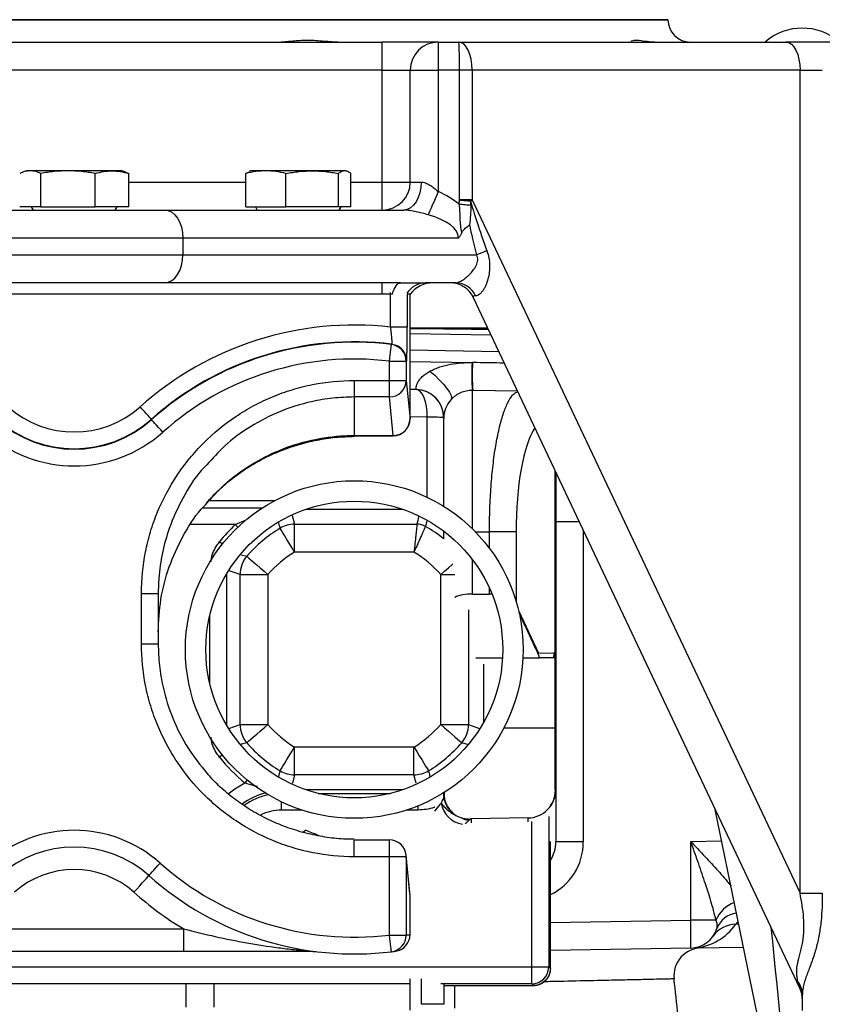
# Model space of a CAD drawing. Extents: x 167 to 762, y 25 to 1311.
# Tile 5 of 26: x 455 to 598, y 466 to 642. Entities that reach past the tile are written whole.
import ezdxf

# ---------------------------------------------------------------- set-up
doc = ezdxf.new("R2010")
doc.units = 0
doc.layers.get('0').update_dxf_attribs({"linetype": 'CONTINUOUS'})

msp = doc.modelspace()

# ---------------------------------------------------------------- linework, layer by layer
at = {"color": 7, "linetype": 'CONTINUOUS'}
for p, q in [((570.34, 641.59), (358.34, 641.59)), ((409.34, 637.59), (519.34, 637.59)), ((529.34, 637.59), (519.34, 637.59)), ((519.34, 632.59), (519.34, 637.59)), ((529.34, 637.59), (532.99, 637.59)), ((529.34, 637.59), (529.34, 632.59)), ((532.99, 637.59), (591.39, 637.59)), ((599.34, 637.59), (591.39, 637.59)), ((519.34, 632.59), (409.34, 632.59)), ((519.34, 632.59), (524.34, 632.59)), ((519.34, 612.59), (519.34, 632.59)), ((524.34, 612.59), (524.34, 632.59)), ((524.34, 632.59), (529.34, 632.59)), ((533.12, 632.59), (529.34, 632.59)), ((529.34, 632.59), (529.34, 610.89)), ((535.39, 632.59), (533.12, 632.59)), ((533.12, 609.41), (533.12, 632.59)), ((535.39, 632.59), (535.39, 609.41)), ((593.91, 632.59), (535.39, 632.59)), ((593.91, 485.54), (593.91, 632.59)), ((593.91, 632.59), (597.89, 632.59)), ((455.84, 614.59), (455.12, 614.33)), ((456.48, 614.59), (455.84, 614.59)), ((463.22, 614.59), (456.48, 614.59)), ((458.36, 608.19), (458.36, 614.12)), ((471.08, 614.59), (463.22, 614.59)), ((468.09, 608.19), (468.09, 614.12)), ((472.84, 614.59), (471.08, 614.59)), ((473.54, 614.34), (472.84, 614.59)), ((474.07, 608.19), (474.07, 614.12)), ((494.96, 608.19), (494.96, 614.12)), ((495.84, 614.59), (495.59, 614.5)), ((498.55, 614.59), (495.84, 614.59)), ((506.83, 614.59), (498.55, 614.59)), ((502.14, 608.19), (502.14, 614.12)), ((512.62, 614.59), (506.83, 614.59)), ((511.53, 608.19), (511.53, 614.12)), ((512.84, 614.59), (512.62, 614.59)), ((513.08, 614.51), (512.84, 614.59)), ((513.72, 608.19), (513.72, 614.12)), ((474.07, 612.59), (494.96, 612.59)), ((513.72, 612.59), (519.34, 612.59)), ((519.34, 612.59), (524.34, 612.59)), ((519.34, 607.59), (519.34, 612.59)), ((524.34, 612.59), (526.27, 612.59)), ((535.39, 609.41), (533.12, 609.41)), ((535.39, 609.41), (593.91, 485.54)), ((448.18, 607.59), (480.5, 607.59)), ((458.36, 608.19), (454.61, 608.19)), ((456.68, 608.19), (457.02, 607.59)), ((458.36, 608.19), (468.09, 608.19)), ((474.07, 608.19), (468.09, 608.19)), ((471.65, 607.59), (472, 608.19)), ((480.5, 607.59), (523.2, 607.59)), ((494.96, 608.19), (502.14, 608.19)), ((496.68, 608.19), (497.02, 607.59)), ((511.53, 608.19), (502.14, 608.19)), ((513.72, 608.19), (511.53, 608.19)), ((511.65, 607.59), (512, 608.19)), ((483.74, 602.59), (444.94, 602.59)), ((483.74, 602.59), (483.74, 599.59)), ((532.94, 602.59), (483.74, 602.59)), ((444.94, 599.59), (483.74, 599.59)), ((483.74, 599.59), (536.18, 599.59)), ((480.5, 594.59), (448.18, 594.59)), ((522.61, 594.59), (480.5, 594.59)), ((519.34, 592.59), (519.34, 594.59)), ((532.52, 594.59), (527.07, 594.59)), ((520.78, 586.68), (520.78, 592.85)), ((519.34, 592.59), (409.34, 592.59)), ((521.16, 592.59), (519.34, 592.59)), ((524.34, 592.59), (523.78, 592.59)), ((523.78, 592.59), (523.78, 586.68)), ((524.29, 570.28), (524.29, 592.59)), ((593.86, 468.61), (535.56, 592.02)), ((523.78, 586.68), (520.78, 586.68)), ((524.29, 586.56), (538.14, 586.56)), ((524.29, 585.55), (538.73, 585.3)), ((520.97, 583.56), (521.05, 583.63)), ((540.16, 582.27), (524.29, 582.55)), ((520.61, 580.59), (523.61, 580.59)), ((520.61, 577.16), (520.61, 580.59)), ((523.61, 580.59), (523.61, 577.16)), ((524.29, 580.55), (535.44, 580.36)), ((535.35, 580.36), (535.43, 580.35)), ((535.43, 580.35), (535.44, 580.36)), ((535.43, 580.35), (535.44, 580.36)), ((535.43, 580.35), (535.43, 580.35)), ((535.44, 580.36), (535.44, 580.35)), ((514.34, 577.16), (520.61, 577.16)), ((514.34, 577.16), (514.34, 574.2)), ((520.61, 577.16), (523.61, 577.16)), ((520.61, 574.2), (520.61, 577.16)), ((523.61, 577.16), (524.29, 570.28)), ((525.4, 575.53), (524.29, 575.55)), ((535.39, 575.35), (535.39, 550.68)), ((535.48, 575.35), (535.39, 575.35)), ((543.5, 575.21), (535.48, 575.35)), ((520.61, 574.2), (514.34, 574.2)), ((514.34, 574.2), (514.34, 567.33)), ((521.29, 567.33), (520.61, 574.2)), ((478.16, 570.15), (478.11, 570.21)), ((527.36, 570.58), (524.29, 570.64)), ((527.36, 570.58), (527.36, 570.58)), ((527.36, 556.29), (527.36, 570.58)), ((530.31, 570.36), (530.31, 570.53)), ((530.31, 570.53), (530.31, 570.53)), ((530.31, 570.5), (530.31, 570.44)), ((530.31, 554.67), (530.31, 570.36)), ((514.34, 567.33), (521.29, 567.33)), ((514.34, 567.33), (514.34, 567.28)), ((514.34, 567.28), (521.29, 567.28)), ((521.29, 567.33), (521.29, 567.28)), ((550.21, 528.5), (550.21, 561.01)), ((550.31, 560.8), (550.31, 528.5)), ((487.23, 554.4), (497.94, 554.4)), ((500.05, 555.65), (488.33, 555.65)), ((500.07, 555.66), (488.34, 555.66)), ((505.73, 554.16), (522.95, 554.16)), ((503.27, 553.01), (503.69, 551.49)), ((493.09, 551.41), (485.18, 551.41)), ((493.09, 551.41), (495.05, 552.24)), ((503.69, 546.51), (503.69, 551.49)), ((503.69, 551.49), (525.54, 551.49)), ((527.28, 552.16), (527.03, 551.09)), ((554.5, 551.92), (550.31, 551.92)), ((530.31, 548.85), (530.31, 550.09)), ((530.31, 550.09), (530.5, 550.09)), ((535.97, 550.09), (538.46, 550.09)), ((543.21, 550.09), (538.46, 550.09)), ((538.46, 547.18), (538.46, 550.09)), ((543.21, 550.09), (543.21, 537.8)), ((555.22, 550.4), (555.22, 494.71)), ((494.17, 546.03), (495.16, 545.75)), ((524.99, 546.51), (503.69, 546.51)), ((535.39, 545.19), (535.39, 539)), ((491.52, 542.56), (491.52, 515.63)), ((493.94, 542.48), (492.02, 543.17)), ((493.94, 542.48), (498.92, 542.48)), ((493.94, 515.71), (493.94, 542.48)), ((498.92, 542.48), (498.92, 515.71)), ((529.76, 515.71), (529.76, 542.48)), ((529.76, 542.48), (532.26, 542.48)), ((538.46, 538.97), (538.46, 540.06)), ((476.34, 530.11), (476.34, 539.11)), ((476.34, 539.11), (479.34, 539.11)), ((479.34, 539.11), (479.34, 530.11)), ((535.39, 539), (538.46, 538.97)), ((488.53, 523.09), (488.53, 535.1)), ((534.74, 536.16), (534.74, 515.71)), ((543.7, 535.94), (547.21, 528.46)), ((476.34, 530.11), (479.34, 530.11)), ((547.21, 528.46), (549.96, 528.51)), ((550.21, 528.5), (550.31, 528.5)), ((550.31, 528.5), (550.31, 515.09)), ((536.04, 527.59), (540.8, 527.59)), ((537.4, 526.5), (537.4, 516.04)), ((544.45, 527.59), (547.42, 527.59)), ((549.88, 527.59), (547.42, 527.59)), ((550.22, 515.09), (550.22, 527.59)), ((491.97, 515), (493.94, 515.71)), ((493.94, 515.71), (498.92, 515.71)), ((529.76, 515.71), (534.74, 515.71)), ((534.74, 515.71), (536.69, 515.01)), ((541.04, 515.09), (550.22, 515.09)), ((550.22, 503.94), (550.22, 515.09)), ((550.31, 515.09), (550.22, 515.09)), ((550.31, 515.09), (550.31, 503.94)), ((534.54, 512.15), (533.52, 512.44)), ((503.69, 511.68), (524.99, 511.68)), ((503.69, 506.7), (503.69, 511.68)), ((524.99, 506.7), (524.99, 511.68)), ((500.86, 506.38), (501.09, 507.43)), ((503.69, 506.7), (503.28, 505.2)), ((524.99, 506.7), (503.69, 506.7)), ((525.4, 505.19), (524.99, 506.7)), ((522.95, 504.03), (505.73, 504.03)), ((507.87, 503.4), (520.81, 503.4)), ((530.31, 503.28), (530.31, 503.52)), ((530.36, 503.55), (530.36, 503.3)), ((550.22, 503.94), (550.31, 503.94)), ((550.31, 503.94), (550.31, 494.71)), ((501.34, 500.41), (501.34, 501.89)), ((505.06, 500.41), (501.34, 500.41)), ((525.72, 500.41), (523.62, 500.41)), ((525.72, 500.41), (525.72, 501.17)), ((594.24, 425.09), (578.78, 500.53)), ((545.39, 499.01), (535.22, 498.82)), ((535.22, 498.82), (535.22, 498.12)), ((545.39, 498.31), (545.39, 499.01)), ((546.04, 472.39), (546.04, 498.36)), ((549.04, 499.25), (549.04, 472.39)), ((505.15, 496.47), (505.63, 496.83)), ((520.61, 495.06), (514.34, 495.06)), ((514.34, 492.07), (514.34, 495.06)), ((520.61, 492.07), (520.61, 495.06)), ((549.36, 472.09), (549.36, 494.81)), ((555.22, 494.71), (550.31, 494.71)), ((574.39, 494.81), (579.93, 494.9)), ((574.39, 480.76), (574.39, 494.81)), ((520.61, 492.07), (514.34, 492.07)), ((520.61, 478.08), (520.61, 492.07)), ((523.61, 492.07), (520.61, 492.07)), ((524.27, 485.48), (523.59, 492.36)), ((523.61, 492.07), (523.59, 492.36)), ((523.61, 492.07), (523.61, 478.08)), ((524.29, 485.19), (523.61, 492.07)), ((524.29, 485.19), (524.27, 485.48)), ((593.91, 485.54), (597.89, 485.54)), ((524.29, 478.17), (524.29, 485.19)), ((549.36, 480.33), (574.39, 480.76)), ((578.9, 480.76), (574.39, 480.76)), ((444.79, 479.17), (483.89, 479.17)), ((483.89, 475.17), (483.89, 479.17)), ((582.98, 480.03), (582.43, 480.02)), ((520.61, 478.08), (523.61, 478.08)), ((483.89, 475.17), (444.79, 475.17)), ((521.41, 475.17), (521.47, 475.17)), ((521.47, 475.17), (521.46, 475.18)), ((574.39, 475.76), (549.36, 475.33)), ((575.13, 475.78), (583.82, 475.93)), ((382.64, 472.39), (546.04, 472.39)), ((546.04, 472.39), (549.04, 472.39)), ((546.04, 469.39), (546.04, 472.39)), ((549.04, 472.39), (549.34, 472.09)), ((549.36, 472.09), (549.34, 472.09)), ((524.31, 464.7), (524.31, 470.26)), ((526.31, 465.72), (526.31, 470.26)), ((524.31, 469.39), (404.31, 469.39)), ((484.31, 465.18), (484.31, 469.25)), ((489.31, 465.18), (489.31, 469.36)), ((546.04, 469.39), (529.8, 469.39)), ((530.31, 469.36), (530.31, 465.72)), ((530.31, 469.08), (546.34, 469.08)), ((532.23, 469.08), (532.23, 465.05)), ((546.34, 469.09), (546.04, 469.39)), ((546.34, 469.08), (546.34, 469.09)), ((594.34, 464.59), (594.34, 467.44)), ((530.31, 465.72), (526.31, 465.72))]:
    msp.add_line(p, q, dxfattribs=at)
at = {"color": 7, "linetype": 'CONTINUOUS', "flags": 128}
for points in [[(591.39, 637.59), (591.89, 637.5), (592.36, 637.21), (592.79, 636.75), (593.18, 636.13), (593.49, 635.37), (593.72, 634.51), (593.86, 633.57), (593.91, 632.59)], [(526.27, 612.59), (526.21, 611.62), (526.03, 610.68), (525.75, 609.82), (525.37, 609.06), (524.9, 608.44), (524.37, 607.98), (523.8, 607.69), (523.2, 607.59)], [(529.34, 610.89), (529.06, 610.25), (528.78, 609.61), (528.52, 609.01), (528.27, 608.44), (528.04, 607.91), (527.84, 607.45), (527.67, 607.06), (527.54, 606.74)], [(535.12, 608.42), (534.88, 608.45), (534.63, 608.47), (534.38, 608.49), (534.12, 608.52), (533.86, 608.54), (533.59, 608.57), (533.32, 608.59), (533.05, 608.62)], [(535.1, 609.15), (534.87, 609.17), (534.63, 609.19), (534.39, 609.22), (534.14, 609.24), (533.89, 609.26), (533.63, 609.28), (533.38, 609.31), (533.12, 609.33)], [(480.5, 607.59), (481.13, 607.5), (481.74, 607.21), (482.3, 606.75), (482.79, 606.13), (483.19, 605.37), (483.49, 604.51), (483.67, 603.57), (483.74, 602.59)], [(480.5, 594.59), (481.13, 594.69), (481.74, 594.98), (482.3, 595.44), (482.79, 596.06), (483.19, 596.82), (483.49, 597.68), (483.67, 598.62), (483.74, 599.59)], [(521.16, 592.59), (521.3, 593.04), (521.45, 593.43), (521.62, 593.78), (521.8, 594.07), (521.99, 594.3), (522.2, 594.46), (522.4, 594.56), (522.61, 594.59)], [(520.61, 580.59), (520.68, 581.16), (520.75, 581.72), (520.81, 582.23), (520.86, 582.67), (520.91, 583.05), (520.94, 583.32), (520.96, 583.5), (520.97, 583.56)], [(521.05, 583.63), (521.58, 583.51), (522.04, 583.32)], [(523.68, 580.65), (523.64, 580.62), (523.61, 580.59)], [(527.84, 578.8), (528.69, 578.07), (529.51, 577.29), (530.24, 576.5), (530.85, 575.74), (531.32, 575.05), (531.61, 574.47), (531.71, 574.02), (531.62, 573.73)], [(478.11, 570.21), (478.07, 570.26), (477.95, 570.39), (477.77, 570.6), (477.52, 570.87), (477.22, 571.21), (476.87, 571.6), (476.5, 572.01), (476.12, 572.44)], [(480.16, 567.92), (479.78, 568.35), (479.41, 568.76), (479.06, 569.15), (478.76, 569.48), (478.51, 569.76), (478.32, 569.97), (478.21, 570.1), (478.16, 570.15)], [(493.55, 550.93), (493.47, 551.01), (493.09, 551.41)], [(503.69, 546.51), (503.2, 547.3), (502.74, 548.06), (502.31, 548.77), (501.92, 549.39), (501.6, 549.93), (501.35, 550.34), (501.17, 550.62), (501.09, 550.76)], [(490.79, 547.92), (490.71, 547.99), (490.27, 548.33)], [(495.16, 545.75), (495.29, 545.64), (495.54, 545.42), (495.9, 545.1), (496.37, 544.7), (496.93, 544.21), (497.55, 543.67), (498.23, 543.08), (498.92, 542.48)], [(529.76, 542.48), (530.45, 543.08), (531.13, 543.67), (531.75, 544.21), (531.95, 544.38)], [(495.16, 512.44), (495.29, 512.55), (495.54, 512.77), (495.9, 513.09), (496.37, 513.49), (496.93, 513.98), (497.55, 514.52), (498.23, 515.1), (498.92, 515.71)], [(529.76, 515.71), (530.45, 515.1), (531.13, 514.52), (531.75, 513.98), (532.31, 513.49), (532.78, 513.09), (533.14, 512.77), (533.39, 512.55), (533.52, 512.44)], [(490.79, 510.27), (490.71, 510.2), (490.27, 509.86)], [(501.09, 507.43), (501.17, 507.57), (501.35, 507.85), (501.6, 508.26), (501.92, 508.79), (502.31, 509.42), (502.74, 510.13), (503.2, 510.89), (503.69, 511.68)], [(524.99, 511.68), (525.48, 510.89), (525.94, 510.13), (526.37, 509.42), (526.76, 508.79), (527.08, 508.26), (527.33, 507.85), (527.51, 507.57), (527.59, 507.43)], [(491.85, 503.32), (493.04, 504.23), (494.82, 505.26)], [(495.23, 505.77), (495.17, 505.69), (494.82, 505.26)], [(529.84, 501.62), (530.03, 501.99), (530.2, 502.32), (530.36, 502.62)], [(477.67, 488.71), (477.71, 488.75), (477.83, 488.88), (478.01, 489.09), (478.26, 489.37), (478.56, 489.7), (478.91, 490.09), (479.28, 490.51), (479.67, 490.95)], [(475.01, 485.73), (475.53, 486.31), (476.03, 486.87), (476.49, 487.39), (476.89, 487.84), (477.22, 488.21), (477.47, 488.48), (477.62, 488.65), (477.67, 488.71)], [(520.97, 475.11), (520.96, 475.16), (520.94, 475.33), (520.91, 475.61), (520.86, 475.98), (520.81, 476.43), (520.74, 476.94), (520.68, 477.5), (520.61, 478.08)]]:
    msp.add_lwpolyline(points, dxfattribs=at)
at = {"color": 7, "linetype": 'CONTINUOUS'}
for radius in [30.15, 26.5]:
    msp.add_circle((514.34, 529.09), radius, dxfattribs=at)
for centre, radius, start, end in [((574.34, 641.59), 4, 180, 270), ((594.31, 630.09), 10, 48.5904, 131.4096), ((529.34, 632.59), 5, 90, 180), ((519.34, 612.59), 5, 270, 0), ((542.6, 585.13), 15.83, 106.8459, 113.9496), ((527.17, 590.48), 4.11, 91.3775, 147.052), ((528.34, 589.59), 5, 90, 143.1301), ((531.49, 590.09), 4.5, 25.288, 90), ((532.4, 590.68), 3.91, 23.663, 88.2865), ((514.34, 529.71), 57.34, 83.5501, 131.8103), ((514.34, 529.71), 54.34, 82.9083, 131.8103), ((514.34, 529.71), 54.27, 82.979, 131.8103), ((520.61, 580.59), 3, 0.0175, 82.9614), ((520.68, 580.65), 3, 0.0177, 62.9132), ((514.34, 529.71), 51.27, 82.979, 131.8103), ((584.65, 578.28), 49.34, 177.5931, 183.4048), ((584.68, 578.28), 49.28, 177.5927, 183.4073), ((520.62, 577.19), 2.99, 269.7726, 359.359), ((525.31, 570.53), 5, 0, 89), ((525.31, 570.53), 5, 359, 89), ((535.31, 570.36), 5, 137.4888, 180), ((464.34, 585.61), 17.66, 228.1897, 311.8103), ((464.34, 585.61), 20.73, 228.1897, 311.8103), ((464.34, 585.61), 20.66, 228.1897, 311.8103), ((521.29, 570.28), 3, 270, 0), ((521.3, 570.31), 2.99, 269.7725, 359.3592), ((528.1, 528.57), 42.02, 86.9897, 91.0103), ((528.09, 528.57), 42.02, 86.9722, 90.993), ((464.34, 585.61), 23.73, 228.1897, 311.8103), ((514.34, 529.09), 30.81, 133.5984, 141.3615), ((514.34, 529.09), 25.4, 121.4525, 139.036), ((503.7, 546.47), 5.02, 90.1243, 121.3283), ((525.53, 548.48), 3.01, 60.1314, 89.8812), ((514.34, 529.09), 25.4, 51.0469, 60.0126), ((498.96, 542.47), 5.02, 139.2032, 179.833), ((514.34, 529.09), 20.42, 121.4525, 139.036), ((514.34, 529.09), 20.42, 40.964, 58.5475), ((543.11, 529.04), 4.14, 349.1786, 351.8531), ((545.81, 527.63), 1.51, 22.4073, 24.874), ((542.02, 528.45), 5.19, 357.2986, 0.0642), ((550.21, 528.33), 0.153, 49.8433, 91.2329), ((498.96, 515.72), 5.02, 180.1671, 220.7968), ((514.34, 529.09), 20.42, 220.964, 238.5475), ((514.34, 529.09), 20.42, 301.4525, 319.036), ((529.72, 515.72), 5.02, 319.2033, 359.8328), ((514.34, 529.09), 25.4, 220.964, 238.5475), ((514.34, 529.09), 25.4, 301.4525, 319.036), ((514.34, 529.09), 30.81, 218.6385, 230.6766), ((503.7, 511.72), 5.02, 238.6722, 269.8752), ((524.98, 511.72), 5.02, 270.1247, 301.3279), ((501.34, 492.03), 11.76, 103.9977, 126.595), ((501.34, 492.03), 11.36, 101.9782, 125.7722), ((545.31, 503.94), 4.92, 316.0916, 0), ((545.56, 503.95), 4.75, 313.859, 359.8202), ((534.42, 502.49), 4.67, 190.7195, 260.631), ((501.34, 492.03), 8.38, 90, 116.6261), ((535.12, 502.11), 3.53, 239.6836, 265.7092), ((464.34, 473.8), 23, 48.1897, 131.8103), ((520.61, 492.07), 3, 5.6534, 90), ((464.34, 473.8), 20, 48.1897, 131.8103), ((514.34, 529.71), 52, 228.1897, 276.9214), ((464.34, 473.8), 16, 48.1897, 131.8103), ((514.34, 529.71), 55, 228.1897, 276.9214), ((514.34, 529.71), 59, 228.1897, 238.9312), ((521.29, 485.19), 3, 0, 5.6534), ((584.23, 478.5), 5.79, 110.7402, 157.0025), ((583, 477.85), 4.16, 95.7521, 160.3849), ((502.76, 478.26), 71.68, 358.0015, 1.9985), ((574.31, 480.76), 5, 271, 342.3722), ((574.22, 485.73), 10, 275.241, 325.1542), ((582.47, 475.07), 4.95, 90.4602, 145.084), ((520.61, 478.08), 3, 276.9251, 0.006), ((521.29, 478.17), 3, 277.6811, 0.0065), ((517.34, 529.71), 52, 276.9214, 277.6776), ((506.96, 477.33), 2.16, 254.5547, 269.948), ((514.34, 529.71), 55, 276.9214, 277.4448), ((514.34, 529.71), 55, 277.4448, 277.6776), ((576.4, 470.8), 5, 91.04, 185.9721), ((546.04, 472.39), 3, 270.0206, 359.9794), ((590.43, 467.41), 3.91, 0.3918, 37.618), ((589.34, 466.47), 5, 0, 25.288)]:
    msp.add_arc(centre, radius, start, end, dxfattribs=at)
for centre, major_axis, ratio, start_param, end_param in [((532.99, 632.59), (0, 5), 0.027035, 4.712389, 6.283185), ((532.99, 632.59), (0, 5), 0.480519, 4.712389, 6.283185), ((520.71, 602.59), (-15.47, 0), 0.646538, 3.787864, 4.120208), ((532.13, 610.98), (-0.88, 1.87), 0.241788, 3.533298, 3.614623), ((532.13, 610.98), (4.52, 2.14), 0.631195, 5.104095, 5.18542), ((578.58, 512.65), (-43.88, 99.82), 0.036948, 0.242699, 0.48339), ((520.71, 602.59), (12.23, 0), 0.408687, 0, 0.978615), ((575.67, 512.65), (-41.03, 100.19), 0.070316, 0.372228, 0.492047), ((542, 590.09), (6.45, -2.02), 0.119095, 2.803814, 3.250903), ((-824.07, 550.09), (2061.73, 0), 0.01952, 0.847105, 0.850774), ((525.31, 570.53), (0.09, 5), 0.410287, 4.730142, 6.283185), ((535.31, 570.36), (0, 10), 0.5, 1.553343, 1.570796), ((548.6, 550.09), (0, 20.11), 0.267952, 0.386755, 1.570796), ((535.31, 536.12), (5, 0), 0.57735, 1.553343, 2.226712), ((538.38, 536.09), (5, 0), 0.57735, 1.458475, 1.553343), ((492.97, 633.92), (-286.46, 615.77), 0.006853, 4.536776, 4.548829), ((541.92, 528.45), (5.14, -3.73), 0.636845, 0.67662, 0.800888), ((549.98, 515.09), (0, 13.41), 0.267952, 6.21981, 6.287862), ((535.31, 503.29), (5, 0.01), 0.026795, 2.993214, 3.141544), ((545.31, 504.18), (0, -5.18), 0.965926, 0.017453, 0.78712), ((535.31, 493.65), (0, -5.18), 0.965926, 3.159046, 3.181792), ((545.31, 494.76), (-0.23, 5.52), 0.904924, 4.039157, 4.665583), ((545.22, 494.76), (-0.67, 10.33), 0.965633, 3.50115, 4.645332), ((589.34, 473.9), (-4.9, 48.81), 0.001208, 1.455929, 3.1298), ((589.34, 489.88), (-4.54, 21.3), 0.012741, 2.799386, 3.08754)]:
    msp.add_ellipse(centre, major_axis=major_axis, ratio=ratio, start_param=start_param, end_param=end_param, dxfattribs=at)
for points, knots in [([(358.34, 641.59), (358.34, 641.59), (358.34, 641.59), (358.36, 641.59), (358.39, 641.59), (358.42, 641.59), (358.47, 641.59), (358.53, 641.59), (358.6, 641.59), (358.68, 641.59), (358.88, 641.59), (359.29, 641.59), (360.08, 641.59), (361.11, 641.59), (362.4, 641.59), (363.95, 641.59), (366.37, 641.59), (370.05, 641.59), (375.48, 641.59), (381.91, 641.59), (389.25, 641.59), (397.39, 641.59), (406.2, 641.59), (415.52, 641.59), (423.61, 641.59), (430.19, 641.59), (435.12, 641.59), (440.08, 641.59), (445, 641.59), (449.91, 641.59), (453.81, 641.59), (456.72, 641.59), (458.62, 641.59), (460.53, 641.59), (462.43, 641.59), (463.7, 641.59), (464.34, 641.59)], [0, 0, 0, 0, 0.006368, 0.012735, 0.0191, 0.025464, 0.031828, 0.038192, 0.044558, 0.050925, 0.057295, 0.086904, 0.116515, 0.147004, 0.177496, 0.208759, 0.240025, 0.303831, 0.368644, 0.434147, 0.5, 0.565853, 0.631356, 0.69617, 0.759976, 0.791239, 0.822505, 0.852994, 0.883485, 0.913094, 0.942705, 0.954168, 0.965624, 0.97708, 0.988537, 1, 1, 1, 1]), ([(464.34, 641.59), (464.69, 641.59), (465.4, 641.59), (466.46, 641.59), (467.52, 641.59), (468.58, 641.59), (469.64, 641.59), (470.69, 641.59), (471.75, 641.59), (472.81, 641.59), (475.15, 641.59), (478.77, 641.59), (483.68, 641.59), (488.6, 641.59), (493.56, 641.59), (498.49, 641.59), (505.07, 641.59), (513.16, 641.59), (522.48, 641.59), (531.29, 641.59), (539.43, 641.59), (546.77, 641.59), (553.2, 641.59), (558.63, 641.59), (562.31, 641.59), (564.73, 641.59), (566.28, 641.59), (567.57, 641.59), (568.6, 641.59), (569.39, 641.59), (569.84, 641.59), (570.07, 641.59), (570.19, 641.59), (570.28, 641.59), (570.33, 641.59), (570.34, 641.59), (570.34, 641.59)], [0, 0, 0, 0, 0.006369, 0.012735, 0.019101, 0.025465, 0.031829, 0.038193, 0.044559, 0.050926, 0.057295, 0.086904, 0.116515, 0.147004, 0.177496, 0.208759, 0.240025, 0.303831, 0.368644, 0.434147, 0.5, 0.565853, 0.631356, 0.69617, 0.759976, 0.791239, 0.822505, 0.852994, 0.883485, 0.913094, 0.942705, 0.954167, 0.965624, 0.977079, 0.988536, 1, 1, 1, 1]), ([(511.41, 637.59), (510.93, 637.59), (510.46, 637.62), (509.52, 637.68), (509.05, 637.72), (508.11, 637.79), (507.65, 637.83), (506.75, 637.87), (506.3, 637.89), (505.42, 637.89), (504.99, 637.87), (504.18, 637.82), (503.78, 637.79), (503.03, 637.72), (502.67, 637.68), (501.98, 637.62), (501.66, 637.59), (501.36, 637.59)], [0, 0, 0, 0, 0.125, 0.125, 0.25, 0.25, 0.375, 0.375, 0.5, 0.5, 0.625, 0.625, 0.75, 0.75, 0.875, 0.875, 1, 1, 1, 1]), ([(567.92, 637.59), (567.3, 637.59), (566.74, 637.66), (565.73, 637.78), (565.29, 637.85), (564.75, 637.89), (564.59, 637.89), (564.31, 637.88), (564.18, 637.86), (563.88, 637.8), (563.76, 637.72), (563.72, 637.67)], [0, 0, 0, 0, 0.25, 0.25, 0.5, 0.5, 0.625, 0.625, 0.75, 0.75, 1, 1, 1, 1]), ([(456.48, 614.59), (456.17, 614.59), (455.86, 614.55), (455.23, 614.39), (454.92, 614.26), (454.61, 614.12)], [0, 0, 0, 0, 0.5, 0.5, 1, 1, 1, 1]), ([(458.36, 614.12), (458.05, 614.26), (457.73, 614.39), (457.11, 614.55), (456.8, 614.59), (456.48, 614.59)], [0, 0, 0, 0, 0.5, 0.5, 1, 1, 1, 1]), ([(463.22, 614.59), (462.41, 614.59), (461.6, 614.55), (459.98, 614.39), (459.17, 614.26), (458.36, 614.12)], [0, 0, 0, 0, 0.5, 0.5, 1, 1, 1, 1]), ([(468.09, 614.12), (467.28, 614.26), (466.47, 614.39), (464.84, 614.55), (464.03, 614.59), (463.22, 614.59)], [0, 0, 0, 0, 0.5, 0.5, 1, 1, 1, 1]), ([(468.09, 614.12), (468.59, 614.26), (469.08, 614.39), (470.08, 614.55), (470.58, 614.59), (471.08, 614.59)], [0, 0, 0, 0, 0.5, 0.5, 1, 1, 1, 1]), ([(471.08, 614.59), (471.58, 614.59), (472.08, 614.55), (473.07, 614.39), (473.57, 614.26), (474.07, 614.12)], [0, 0, 0, 0, 0.5, 0.5, 1, 1, 1, 1]), ([(473.54, 614.33), (473.56, 614.32), (473.74, 614.29), (473.92, 614.2), (474.07, 614.12)], [0, 0, 0, 0, 0.131003, 1, 1, 1, 1]), ([(498.55, 614.59), (497.95, 614.59), (497.35, 614.55), (496.15, 614.39), (495.56, 614.26), (494.96, 614.12)], [0, 0, 0, 0, 0.5, 0.5, 1, 1, 1, 1]), ([(494.96, 614.12), (494.97, 614.12), (495.19, 614.3), (495.41, 614.36), (495.62, 614.41)], [0, 0, 0, 0, 0.049124, 1, 1, 1, 1]), ([(502.14, 614.12), (501.54, 614.26), (500.94, 614.39), (499.75, 614.55), (499.15, 614.59), (498.55, 614.59)], [0, 0, 0, 0, 0.5, 0.5, 1, 1, 1, 1]), ([(502.14, 614.12), (502.92, 614.26), (503.71, 614.39), (505.27, 614.55), (506.05, 614.59), (506.83, 614.59)], [0, 0, 0, 0, 0.5, 0.5, 1, 1, 1, 1]), ([(506.83, 614.59), (507.62, 614.59), (508.4, 614.55), (509.96, 614.39), (510.74, 614.26), (511.53, 614.12)], [0, 0, 0, 0, 0.5, 0.5, 1, 1, 1, 1]), ([(512.62, 614.59), (512.44, 614.59), (512.26, 614.55), (511.89, 614.39), (511.71, 614.26), (511.53, 614.12)], [0, 0, 0, 0, 0.5, 0.5, 1, 1, 1, 1]), ([(513.72, 614.12), (513.54, 614.26), (513.36, 614.39), (512.99, 614.55), (512.81, 614.59), (512.62, 614.59)], [0, 0, 0, 0, 0.5, 0.5, 1, 1, 1, 1]), ([(526.27, 612.59), (526.52, 612.59), (526.78, 612.54), (527.32, 612.33), (527.59, 612.19), (528.11, 611.87), (528.36, 611.69), (528.86, 611.31), (529.1, 611.1), (529.34, 610.89)], [0, 0, 0, 0, 0.25, 0.25, 0.5, 0.5, 0.75, 0.75, 1, 1, 1, 1]), ([(533.54, 603.57), (533.48, 603.99), (533.39, 604.41), (533.28, 605.25), (533.25, 605.66), (533.23, 606.5), (533.23, 606.92), (533.19, 607.77), (533.15, 608.19), (533.05, 608.62)], [0, 0, 0, 0, 0.25, 0.25, 0.5, 0.5, 0.75, 0.75, 1, 1, 1, 1]), ([(527.54, 606.74), (527.19, 606.84), (526.83, 606.94), (526.11, 607.12), (525.75, 607.21), (525.02, 607.37), (524.64, 607.45), (524.09, 607.53), (523.91, 607.55), (523.54, 607.59), (523.37, 607.59), (523.2, 607.59)], [0, 0, 0, 0, 0.25, 0.25, 0.5, 0.5, 0.75, 0.75, 0.875, 0.875, 1, 1, 1, 1]), ([(535.12, 608.42), (535.14, 607.84), (535.12, 607.25), (535.04, 606.09), (534.96, 605.51), (534.89, 604.93)], [0, 0, 0, 0, 0.5, 0.5, 1, 1, 1, 1]), ([(533.54, 603.57), (533.46, 603.39), (533.36, 603.22), (533.16, 602.9), (533.05, 602.74), (532.94, 602.59)], [0, 0, 0, 0, 0.5, 0.5, 1, 1, 1, 1]), ([(533.54, 603.57), (533.7, 603.89), (533.92, 604.13), (534.28, 604.44), (534.4, 604.54), (534.64, 604.73), (534.77, 604.83), (534.89, 604.93)], [0, 0, 0, 0, 0.5, 0.5, 0.75, 0.75, 1, 1, 1, 1]), ([(538.02, 600.28), (538.16, 599.88), (538.28, 599.47), (538.44, 598.63), (538.48, 598.2), (538.51, 597.35), (538.49, 596.92), (538.39, 596.09), (538.31, 595.68), (538.1, 594.89), (537.97, 594.5), (537.74, 593.97), (537.65, 593.8), (537.47, 593.48), (537.38, 593.33), (537.18, 593.05), (537.08, 592.92), (536.87, 592.69), (536.76, 592.59), (536.53, 592.43), (536.42, 592.36), (536.2, 592.28), (536.09, 592.26), (535.99, 592.25)], [0, 0, 0, 0, 0.125, 0.125, 0.25, 0.25, 0.375, 0.375, 0.5, 0.5, 0.625, 0.625, 0.6875, 0.6875, 0.75, 0.75, 0.8125, 0.8125, 0.875, 0.875, 0.9375, 0.9375, 1, 1, 1, 1]), ([(532.52, 594.59), (532.63, 594.59), (532.77, 594.62), (533.03, 594.72), (533.12, 594.76), (533.32, 594.86), (533.42, 594.92), (533.74, 595.12), (533.97, 595.28), (534.44, 595.65), (534.67, 595.86), (535.13, 596.32), (535.35, 596.57), (535.75, 597.09), (535.94, 597.37), (536.23, 597.98), (536.34, 598.31), (536.38, 598.81), (536.37, 598.98), (536.31, 599.3), (536.25, 599.45), (536.18, 599.59)], [0, 0, 0, 0, 0.125, 0.125, 0.1875, 0.1875, 0.25, 0.25, 0.375, 0.375, 0.5, 0.5, 0.625, 0.625, 0.75, 0.75, 0.875, 0.875, 0.9375, 0.9375, 1, 1, 1, 1]), ([(522.61, 594.59), (523.04, 594.59), (523.45, 594.6), (524.25, 594.6), (524.63, 594.6), (525.75, 594.6), (526.44, 594.59), (527.07, 594.59)], [0, 0, 0, 0, 0.25, 0.25, 0.5, 0.5, 1, 1, 1, 1]), ([(520.78, 586.68), (520.8, 586.48), (520.82, 586.29), (520.87, 585.91), (520.89, 585.72), (520.92, 585.35), (520.94, 585.18), (520.97, 584.85), (520.99, 584.69), (521.02, 584.41), (521.03, 584.28), (521.05, 584.06), (521.05, 583.96), (521.06, 583.72), (521.06, 583.63), (521.05, 583.63)], [0, 0, 0, 0, 0.125, 0.125, 0.25, 0.25, 0.375, 0.375, 0.5, 0.5, 0.625, 0.625, 0.75, 0.75, 1, 1, 1, 1]), ([(523.68, 580.65), (523.68, 580.66), (523.69, 580.7), (523.7, 580.87), (523.71, 580.99), (523.72, 581.22), (523.72, 581.3), (523.73, 581.49), (523.73, 581.6), (523.74, 581.93), (523.75, 582.18), (523.76, 582.74), (523.76, 583.05), (523.77, 583.7), (523.77, 584.04), (523.77, 584.58), (523.78, 584.77), (523.78, 585.14), (523.78, 585.33), (523.78, 585.9), (523.78, 586.29), (523.78, 586.68)], [0, 0, 0, 0, 0.125, 0.125, 0.25, 0.25, 0.3125, 0.3125, 0.375, 0.375, 0.5, 0.5, 0.625, 0.625, 0.75, 0.75, 0.8125, 0.8125, 0.875, 0.875, 1, 1, 1, 1]), ([(524.29, 586.46), (526.96, 586.43), (531.88, 586.38), (536.26, 586.33), (538.25, 586.31)], [0, 0, 0, 0, 0.544646, 1, 1, 1, 1]), ([(525.4, 575.53), (525.39, 575.53), (525.38, 575.56), (525.37, 575.66), (525.37, 575.73), (525.38, 575.93), (525.4, 576.06), (525.47, 576.35), (525.52, 576.51), (525.65, 576.78), (525.7, 576.88), (525.82, 577.07), (525.88, 577.16), (526.1, 577.45), (526.27, 577.65), (526.67, 578.02), (526.88, 578.19), (527.34, 578.51), (527.59, 578.66), (527.84, 578.8)], [0, 0, 0, 0, 0.125, 0.125, 0.25, 0.25, 0.375, 0.375, 0.5, 0.5, 0.5625, 0.5625, 0.625, 0.625, 0.75, 0.75, 0.875, 0.875, 1, 1, 1, 1]), ([(527.84, 578.8), (528.12, 578.95), (528.42, 579.09), (529.01, 579.34), (529.31, 579.46), (530.23, 579.76), (530.86, 579.92), (532.13, 580.16), (532.77, 580.24), (534.06, 580.35), (534.7, 580.37), (535.35, 580.36)], [0, 0, 0, 0, 0.125, 0.125, 0.25, 0.25, 0.5, 0.5, 0.75, 0.75, 1, 1, 1, 1]), ([(535.48, 575.35), (535.46, 575.36), (535.44, 575.5), (535.42, 576), (535.41, 576.38), (535.41, 577.3), (535.41, 577.85), (535.41, 579.05), (535.42, 579.7), (535.43, 580.35)], [0, 0, 0, 0, 0.25, 0.25, 0.5, 0.5, 0.75, 0.75, 1, 1, 1, 1]), ([(476.34, 539.11), (476.34, 541.62), (476.59, 544.09), (477.31, 547.73), (477.61, 548.94), (478.33, 551.33), (478.75, 552.51), (480.18, 555.97), (481.35, 558.15), (483.07, 560.73), (483.42, 561.24), (484.17, 562.25), (484.55, 562.74), (485.74, 564.2), (486.58, 565.12), (489.2, 567.75), (491.11, 569.33), (493.71, 571.07), (494.24, 571.4), (495.31, 572.05), (495.85, 572.36), (497.5, 573.24), (499.74, 574.3), (502.07, 575.14), (503.85, 575.68), (504.45, 575.85), (505.66, 576.16), (506.28, 576.3), (509.35, 576.91), (511.83, 577.16), (514.34, 577.16)], [0, 0, 0, 0, 0.125, 0.125, 0.1875, 0.1875, 0.25, 0.25, 0.375, 0.375, 0.40625, 0.40625, 0.4375, 0.4375, 0.5, 0.5, 0.625, 0.625, 0.65625, 0.65625, 0.6875, 0.6875, 0.75, 0.8125, 0.8125, 0.84375, 0.84375, 0.875, 0.875, 1, 1, 1, 1]), ([(535.39, 575.35), (535.04, 575.36), (534.68, 575.33), (533.99, 575.19), (533.64, 575.08), (532.99, 574.8), (532.68, 574.62), (532.25, 574.31), (532.11, 574.2), (531.85, 573.98), (531.73, 573.86), (531.62, 573.73)], [0, 0, 0, 0, 0.25, 0.25, 0.5, 0.5, 0.75, 0.75, 0.875, 0.875, 1, 1, 1, 1]), ([(514.34, 574.2), (513.06, 574.16), (510.49, 574.08), (506.04, 573.31), (501.02, 571.75), (495.78, 569.04), (491.32, 565.81), (489.02, 563.22), (488, 562.08)], [0, 0, 0, 0, 0.128083, 0.257741, 0.452384, 0.652708, 0.847537, 1, 1, 1, 1]), ([(538.46, 550.09), (538.48, 551.48), (538.51, 554.24), (538.73, 558.27), (539.09, 562.06), (539.57, 565.54), (540.18, 568.6), (540.89, 571.19), (541.68, 573.2), (542.46, 574.43), (543.09, 575.02), (543.43, 575.09), (543.54, 575.12)], [0, 0, 0, 0, 0.107971, 0.215944, 0.323865, 0.431795, 0.541307, 0.65083, 0.762664, 0.874505, 0.956331, 1, 1, 1, 1]), ([(530.31, 570.41), (530.31, 570.41), (530.31, 570.4), (530.31, 570.49), (530.31, 570.64), (530.34, 570.87), (530.35, 570.99)], [0, 0, 0, 0, 0.008876, 0.214347, 0.576799, 1, 1, 1, 1]), ([(530.31, 570.56), (530.31, 570.55), (530.31, 570.55), (530.31, 570.54), (530.31, 570.54), (530.31, 570.53), (530.31, 570.53)], [0.00001462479, 0.00001462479, 0.00001462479, 0.00001462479, 0.00004424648, 0.00004424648, 0.00004424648, 0.0000594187, 0.0000594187, 0.0000594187, 0.0000594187]), ([(487.97, 555.27), (487.98, 555.28), (488.65, 556.13), (490.2, 557.65), (492.62, 559.76), (495.27, 561.62), (498.12, 563.25), (501.15, 564.62), (504.34, 565.73), (507.64, 566.54), (510.99, 567.06), (513.24, 567.14), (514.35, 567.18)], [0, 0, 0, 0, 0.000925, 0.10957, 0.21668, 0.324669, 0.434642, 0.546393, 0.659556, 0.773625, 0.888012, 1, 1, 1, 1]), ([(488.02, 555.22), (488.98, 556.31), (491.28, 558.9), (495.68, 562.1), (500.96, 564.85), (506.66, 566.64), (511.21, 567.28), (513.78, 567.32), (514.34, 567.33)], [0, 0, 0, 0, 0.14619, 0.346858, 0.541669, 0.742163, 0.943474, 1, 1, 1, 1]), ([(488, 562.08), (487.67, 561.74), (485.97, 560.01), (483.64, 556.19), (481.34, 551.24), (480, 546.36), (479.42, 542.45), (479.36, 540.01), (479.34, 539.11)], [0, 0, 0, 0, 0.057244, 0.289523, 0.528532, 0.708835, 0.892211, 1, 1, 1, 1]), ([(479.34, 532.23), (479.43, 534.18), (479.63, 538.12), (481.14, 543.86), (483.6, 549.27), (485.94, 553.09), (487.68, 554.87), (488.02, 555.22)], [0, 0, 0, 0, 0.232109, 0.470913, 0.703057, 0.941921, 1, 1, 1, 1]), ([(525.54, 551.49), (525.66, 551.94), (525.78, 552.39), (525.89, 552.83), (525.89, 552.83)], [0, 0, 0, 0, 0.995329, 1, 1, 1, 1]), ([(501.09, 550.76), (501.02, 551.06), (500.95, 551.41), (500.87, 551.76), (500.86, 551.81)], [0, 0, 0, 0, 0.85988, 1, 1, 1, 1]), ([(525.54, 551.49), (525.54, 551.47), (525.53, 551.41), (525.51, 551.24), (525.5, 551.13), (525.47, 550.86), (525.46, 550.69), (525.41, 550.32), (525.39, 550.11), (525.34, 549.65), (525.31, 549.4), (525.26, 548.88), (525.23, 548.61), (525.16, 548.03), (525.13, 547.73), (525.08, 547.28), (525.06, 547.13), (525.03, 546.82), (525.01, 546.67), (524.99, 546.51)], [0, 0, 0, 0, 0.125, 0.125, 0.25, 0.25, 0.375, 0.375, 0.5, 0.5, 0.625, 0.625, 0.75, 0.75, 0.875, 0.875, 0.9375, 0.9375, 1, 1, 1, 1]), ([(527.03, 551.09), (527.02, 551.07), (527, 551.02), (526.94, 550.86), (526.89, 550.76), (526.78, 550.5), (526.72, 550.35), (526.57, 550.01), (526.48, 549.82), (526.3, 549.39), (526.2, 549.16), (525.98, 548.68), (525.87, 548.43), (525.63, 547.9), (525.51, 547.63), (525.32, 547.21), (525.25, 547.07), (525.13, 546.8), (525.06, 546.65), (524.99, 546.51)], [0, 0, 0, 0, 0.125, 0.125, 0.25, 0.25, 0.375, 0.375, 0.5, 0.5, 0.625, 0.625, 0.75, 0.75, 0.875, 0.875, 0.9375, 0.9375, 1, 1, 1, 1]), ([(488.76, 544.73), (488.81, 545.16), (488.97, 546.48), (489.75, 547.59), (490.27, 548.33)], [0, 0, 0, 0, 0.32455, 1, 1, 1, 1]), ([(514.34, 492.07), (511.83, 492.07), (509.36, 492.31), (505.72, 493.04), (504.51, 493.34), (502.13, 494.06), (500.94, 494.49), (497.49, 495.92), (495.31, 497.09), (492.73, 498.81), (492.22, 499.17), (491.22, 499.91), (490.72, 500.3), (489.27, 501.49), (488.35, 502.33), (485.72, 504.96), (484.15, 506.87), (482.41, 509.47), (482.07, 510), (481.43, 511.08), (481.12, 511.62), (480.25, 513.26), (479.19, 515.51), (478.35, 517.84), (477.81, 519.62), (477.64, 520.22), (477.34, 521.43), (477.2, 522.05), (476.59, 525.12), (476.34, 527.6), (476.34, 530.11)], [0, 0, 0, 0, 0.125, 0.125, 0.1875, 0.1875, 0.25, 0.25, 0.375, 0.375, 0.40625, 0.40625, 0.4375, 0.4375, 0.5, 0.5, 0.625, 0.625, 0.65625, 0.65625, 0.6875, 0.6875, 0.75, 0.8125, 0.8125, 0.84375, 0.84375, 0.875, 0.875, 1, 1, 1, 1]), ([(479.34, 530.11), (479.38, 528.82), (479.46, 526.22), (480.24, 521.73), (481.82, 516.72), (484.44, 511.48), (486.86, 508.45), (488.04, 506.98)], [0, 0, 0, 0, 0.153537, 0.308976, 0.539591, 0.776851, 1, 1, 1, 1]), ([(490.27, 509.86), (489.75, 510.6), (488.97, 511.7), (488.82, 513.01), (488.77, 513.43)], [0, 0, 0, 0, 0.681183, 1, 1, 1, 1]), ([(495.16, 512.44), (494.85, 512.35), (494.52, 512.26), (494.18, 512.16), (494.16, 512.16)], [0, 0, 0, 0, 0.916806, 1, 1, 1, 1]), ([(514.34, 495.2), (513.84, 495.19), (512.21, 495.18), (509.47, 495.5), (506.15, 496.12), (502.88, 497.08), (499.73, 498.32), (496.72, 499.85), (493.9, 501.63), (491.32, 503.67), (489.37, 505.46), (488.38, 506.65), (488.08, 507)], [0, 0, 0, 0, 0.051107, 0.164082, 0.278132, 0.392733, 0.507189, 0.620825, 0.73317, 0.843922, 0.952988, 1, 1, 1, 1]), ([(527.59, 507.43), (527.66, 507.13), (527.73, 506.78), (527.8, 506.44), (527.81, 506.4)], [0, 0, 0, 0, 0.877659, 1, 1, 1, 1]), ([(497.05, 504.61), (496.85, 504.65), (496.11, 504.79), (495.36, 505.06), (494.82, 505.26)], [0, 0, 0, 0, 0.2752492, 1, 1, 1, 1]), ([(530.36, 503.3), (530.36, 502.98), (530.4, 502.67), (530.52, 502.07), (530.62, 501.77), (530.87, 501.2), (531.03, 500.93), (531.3, 500.55), (531.4, 500.43), (531.61, 500.2), (531.72, 500.09), (531.83, 499.98)], [0, 0, 0, 0, 0.25, 0.25, 0.5, 0.5, 0.75, 0.75, 0.875, 0.875, 1, 1, 1, 1]), ([(528.69, 500.21), (529.02, 500.63), (529.42, 501.15), (529.78, 501.55), (529.84, 501.62)], [0, 0, 0, 0, 0.822764, 1, 1, 1, 1]), ([(529.84, 501.62), (530, 501.42), (530.18, 501.21), (530.59, 500.79), (530.81, 500.58), (531.3, 500.18), (531.56, 499.98), (532.11, 499.63), (532.4, 499.47), (532.71, 499.34)], [0, 0, 0, 0, 0.25, 0.25, 0.5, 0.5, 0.75, 0.75, 1, 1, 1, 1]), ([(531.83, 499.98), (531.63, 500.16), (531.45, 500.35), (531.12, 500.75), (530.98, 500.96), (530.6, 501.64), (530.43, 502.12), (530.36, 502.62)], [0, 0, 0, 0, 0.25, 0.25, 0.5, 0.5, 1, 1, 1, 1]), ([(528.69, 500.95), (528.65, 500.93), (528.17, 500.71), (527.16, 500.49), (526.19, 500.44), (525.72, 500.41)], [0, 0, 0, 0, 0.039763, 0.527381, 1, 1, 1, 1]), ([(531.83, 499.98), (531.96, 499.86), (532.1, 499.74), (532.39, 499.52), (532.55, 499.42), (532.71, 499.34)], [0, 0, 0, 0, 0.5, 0.5, 1, 1, 1, 1]), ([(533.34, 499.07), (533.62, 498.97), (533.91, 498.9), (534.5, 498.82), (534.81, 498.81), (535.11, 498.82)], [0, 0, 0, 0, 0.5, 0.5, 1, 1, 1, 1]), ([(534.85, 498.59), (534.85, 498.59), (534.75, 498.5), (534.53, 498.31), (534.29, 498.1), (534.16, 497.98)], [0, 0, 0, 0, 0.015869, 0.455171, 1, 1, 1, 1]), ([(535.11, 498.82), (535.08, 498.8), (535.06, 498.78), (535.02, 498.74), (535, 498.73), (534.94, 498.67), (534.9, 498.63), (534.85, 498.59)], [0, 0, 0, 0, 0.25, 0.25, 0.5, 0.5, 1, 1, 1, 1]), ([(508.04, 495.81), (507.61, 496), (506.8, 496.34), (506, 496.68), (505.63, 496.83)], [0, 0, 0, 0, 0.535462, 1, 1, 1, 1]), ([(574.39, 494.81), (574.4, 494.8), (575.05, 494.12), (576.52, 492.58), (578.72, 490.2), (580.5, 488.21), (581.37, 487.11), (581.59, 486.83)], [0, 0, 0, 0, 0.0022042, 0.25374, 0.5721253, 0.8900704, 1, 1, 1, 1]), ([(578.9, 480.76), (578.66, 481.88), (578.35, 483.01), (577.83, 484.75), (577.65, 485.33), (577.28, 486.51), (577.08, 487.09), (576.49, 488.86), (576.08, 490.04), (575.46, 491.83), (575.25, 492.42), (574.82, 493.62), (574.61, 494.22), (574.39, 494.81)], [0, 0, 0, 0, 0.25, 0.25, 0.375, 0.375, 0.5, 0.5, 0.75, 0.75, 0.875, 0.875, 1, 1, 1, 1]), ([(593.53, 469.8), (593.46, 470.06), (593.41, 470.33), (593.34, 470.86), (593.32, 471.13), (593.32, 471.93), (593.39, 472.47), (593.63, 473.62), (593.79, 474.22), (594.04, 475.18), (594.12, 475.5), (594.28, 476.18), (594.34, 476.52), (594.52, 477.56), (594.59, 478.28), (594.63, 479.74), (594.61, 480.47), (594.5, 481.92), (594.41, 482.65), (594.19, 484.09), (594.06, 484.81), (593.91, 485.54)], [0, 0, 0, 0, 0.0625, 0.0625, 0.125, 0.125, 0.25, 0.25, 0.375, 0.375, 0.4375, 0.4375, 0.5, 0.5, 0.625, 0.625, 0.75, 0.75, 0.875, 0.875, 1, 1, 1, 1]), ([(597.89, 485.54), (597.89, 483.89), (597.83, 482.25), (597.58, 479.8), (597.47, 478.98), (597.18, 477.36), (597, 476.56), (596.68, 475.38), (596.57, 474.99), (596.33, 474.22), (596.2, 473.84), (595.8, 472.72), (595.52, 472.01), (595.13, 470.97), (595, 470.63), (594.78, 469.97), (594.68, 469.64), (594.51, 469.01), (594.45, 468.69), (594.36, 468.07), (594.34, 467.75), (594.34, 467.44)], [0, 0, 0, 0, 0.25, 0.25, 0.375, 0.375, 0.5, 0.5, 0.5625, 0.5625, 0.625, 0.625, 0.75, 0.75, 0.8125, 0.8125, 0.875, 0.875, 0.9375, 0.9375, 1, 1, 1, 1]), ([(579.07, 479.25), (579.11, 479.36), (579.13, 479.47), (579.15, 479.7), (579.15, 479.83), (579.1, 480.21), (579.03, 480.48), (578.9, 480.76)], [0, 0, 0, 0, 0.25, 0.25, 0.5, 0.5, 1, 1, 1, 1]), ([(582.87, 480.57), (582.84, 480.53), (582.63, 480.23), (582.52, 480.12), (582.43, 480.02)], [0, 0, 0, 0, 0.125375, 1, 1, 1, 1]), ([(483.89, 479.17), (485.77, 478.69), (487.65, 478.24), (491.41, 477.41), (493.29, 477.03), (497.05, 476.36), (498.93, 476.07), (501.75, 475.7), (502.69, 475.59), (504.1, 475.45), (504.56, 475.4), (505.26, 475.34), (505.49, 475.32), (505.94, 475.28), (506.17, 475.26), (506.38, 475.25)], [0, 0, 0, 0, 0.25, 0.25, 0.5, 0.5, 0.75, 0.75, 0.875, 0.875, 0.9375, 0.9375, 0.96875, 0.96875, 1, 1, 1, 1]), ([(506.96, 475.17), (506.78, 475.17), (506.58, 475.17), (506.18, 475.17), (505.97, 475.17), (505.33, 475.17), (504.88, 475.17), (503.98, 475.17), (503.52, 475.17), (502.59, 475.17), (502.12, 475.17), (500.71, 475.17), (499.76, 475.17), (497.85, 475.17), (496.89, 475.17), (493.97, 475.17), (492, 475.17), (488.98, 475.17), (487.96, 475.17), (485.93, 475.17), (484.92, 475.17), (483.89, 475.17)], [0, 0, 0, 0, 0.03125, 0.03125, 0.0625, 0.0625, 0.125, 0.125, 0.1875, 0.1875, 0.25, 0.25, 0.375, 0.375, 0.5, 0.5, 0.75, 0.75, 0.875, 0.875, 1, 1, 1, 1]), ([(546.34, 469.08), (546.44, 469.08), (546.54, 469.08), (546.73, 469.1), (546.83, 469.12), (547.12, 469.17), (547.31, 469.23), (547.68, 469.38), (547.85, 469.47), (548.18, 469.69), (548.33, 469.82), (548.61, 470.1), (548.74, 470.25), (548.96, 470.58), (549.05, 470.76), (549.28, 471.3), (549.36, 471.7), (549.36, 472.09)], [0, 0, 0, 0, 0.0625, 0.0625, 0.125, 0.125, 0.25, 0.25, 0.375, 0.375, 0.5, 0.5, 0.625, 0.625, 0.75, 0.75, 1, 1, 1, 1]), ([(549.34, 472.09), (549.34, 471.7), (549.26, 471.31), (548.96, 470.58), (548.74, 470.25), (548.18, 469.7), (547.85, 469.47), (547.13, 469.17), (546.73, 469.09), (546.34, 469.09)], [5.497939, 5.497939, 5.497939, 5.497939, 5.890562, 5.890562, 6.283185, 6.283185, 6.675808, 6.675808, 7.068431, 7.068431, 7.068431, 7.068431]), ([(571.34, 470.25), (571.36, 470.25), (571.43, 470.25), (570.77, 470.24), (569.38, 470.21), (567.25, 470.16), (564.43, 470.09), (560.91, 470.02), (556.46, 469.92), (552.2, 469.83), (549.15, 469.76), (548.22, 469.74)], [0, 0, 0, 0, 0.051227, 0.176381, 0.301534, 0.423174, 0.544814, 0.669981, 0.795148, 0.937639, 1, 1, 1, 1]), ([(577.52, 321.87), (577.51, 323.52), (577.49, 327.53), (577.43, 334.31), (577.34, 342.53), (577.21, 351.79), (577.04, 361.95), (576.81, 372.45), (576.54, 382.69), (576.24, 392.54), (575.91, 401.91), (575.56, 410.75), (575.19, 419.06), (574.81, 426.73), (574.5, 432.55), (574.28, 436.36), (574.14, 438.7), (573.98, 441.24), (573.78, 444.14), (573.53, 447.52), (573.22, 451.56), (572.8, 456.46), (572.26, 462.26), (571.79, 466.96), (571.48, 469.72), (571.42, 470.26)], [0, 0, 0, 0, 0.036097, 0.087555, 0.145672, 0.210184, 0.280833, 0.354666, 0.423354, 0.486569, 0.551147, 0.609399, 0.661526, 0.71531, 0.761144, 0.776433, 0.790791, 0.80741, 0.826632, 0.848238, 0.874223, 0.906745, 0.945217, 0.989247, 1, 1, 1, 1])]:
    msp.add_open_spline(points, degree=3, knots=knots, dxfattribs=at)
for points in [[(533.05, 608.62), (533.08, 608.85), (533.1, 609.09), (533.12, 609.33)], [(535.1, 609.15), (535.11, 608.91), (535.11, 608.67), (535.12, 608.42)], [(535.43, 580.35), (535.44, 580.35), (535.44, 580.35), (535.44, 580.35)], [(535.43, 580.35), (535.43, 580.35), (535.43, 580.35), (535.43, 580.35)], [(535.48, 575.35), (535.48, 575.35), (535.48, 575.35), (535.48, 575.35)], [(549.96, 528.51), (549.96, 528.2), (549.93, 527.89), (549.88, 527.59)], [(550.21, 528.48), (550.2, 528.18), (550.17, 527.88), (550.12, 527.59)], [(550.21, 528.48), (550.21, 528.49), (550.21, 528.49), (550.21, 528.5)], [(550.31, 528.44), (550.3, 528.15), (550.28, 527.87), (550.22, 527.59)], [(550.31, 528.5), (550.31, 528.48), (550.31, 528.46), (550.31, 528.44)], [(550.12, 527.59), (550.04, 527.59), (549.96, 527.59), (549.88, 527.59)], [(550.2, 527.59), (550.18, 527.59), (550.15, 527.59), (550.12, 527.59)], [(550.22, 527.59), (550.22, 527.59), (550.22, 527.59), (550.2, 527.59)], [(530.36, 502.62), (530.32, 502.83), (530.31, 503.05), (530.31, 503.28)], [(532.71, 499.34), (532.91, 499.23), (533.12, 499.14), (533.34, 499.07)], [(506.38, 475.25), (506.74, 475.22), (507.1, 475.18), (507.46, 475.14)], [(506.96, 475.17), (507.13, 475.17), (507.29, 475.16), (507.46, 475.14)], [(521.41, 475.17), (521.43, 475.17), (521.44, 475.18), (521.46, 475.18)]]:
    msp.add_open_spline(points, degree=3, dxfattribs=at)

doc.saveas('drawing.dxf')
